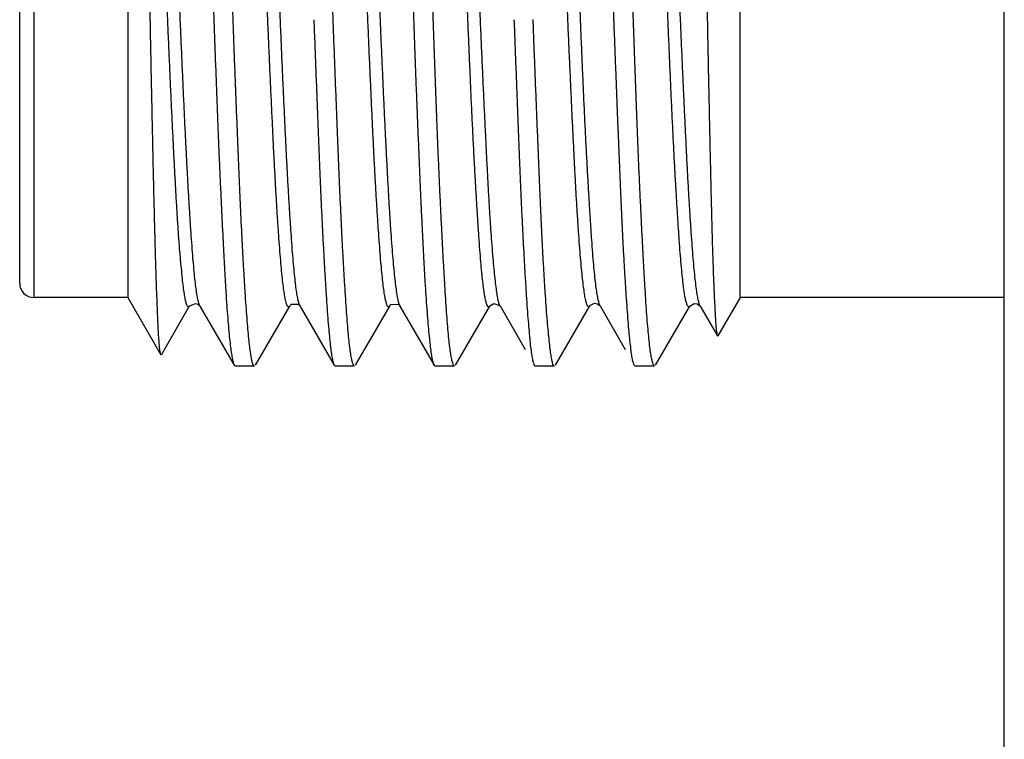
# Model space of a CAD drawing. Header units: inches. Extents: x 0.2 to 16.8, y 0.1 to 10.8.
# Tile 36 of 43: x 9.333 to 9.606, y 6.489 to 6.689. Entities that reach past the tile are written whole.
import ezdxf

# ---------------------------------------------------------------- set-up
doc = ezdxf.new("R2010")
doc.units = ezdxf.units.IN
doc.header["$LTSCALE"] = 0.935
doc.header["$MEASUREMENT"] = 0
doc.layers.get('0').update_dxf_attribs({"linetype": 'CONTINUOUS'})

msp = doc.modelspace()

# ---------------------------------------------------------------- linework, layer by layer
at = {"color": 7, "linetype": 'CONTINUOUS'}
for p, q in [((9.60598, 2.88195), (9.60598, 7.92695)), ((9.3626, 6.82379), (9.3626, 6.61179)), ((9.5326, 6.61179), (9.5326, 6.82379)), ((9.3326, 6.61579), (9.3326, 6.81979)), ((9.3626, 6.61179), (9.3366, 6.61179)), ((9.3626, 6.61179), (9.37179, 6.59588)), ((9.5326, 6.61179), (9.52646, 6.60116)), ((9.60598, 6.61179), (9.5326, 6.61179)), ((9.37193, 6.59588), (9.37979, 6.60946)), ((9.37979, 6.60946), (9.37977, 6.60944)), ((9.38202, 6.61), (9.38265, 6.60945)), ((9.38265, 6.60945), (9.39216, 6.59301)), ((9.39806, 6.59303), (9.40756, 6.60945)), ((9.40758, 6.60948), (9.40756, 6.60945)), ((9.41015, 6.60978), (9.4104, 6.60949)), ((9.41041, 6.60947), (9.4104, 6.60949)), ((9.41041, 6.60947), (9.41993, 6.59304)), ((9.42583, 6.59302), (9.43533, 6.60945)), ((9.43535, 6.60947), (9.43533, 6.60945)), ((9.43795, 6.60973), (9.43817, 6.60947)), ((9.43819, 6.60945), (9.43817, 6.60947)), ((9.43819, 6.60945), (9.44769, 6.59303)), ((9.45359, 6.59301), (9.4631, 6.60944)), ((9.46597, 6.60947), (9.47295, 6.59741)), ((9.46597, 6.60944), (9.46597, 6.60943)), ((9.48137, 6.59304), (9.49089, 6.60949)), ((9.49303, 6.61009), (9.49369, 6.60959)), ((9.49374, 6.60946), (9.50073, 6.59739)), ((9.49376, 6.60947), (9.49376, 6.60948)), ((9.50915, 6.59301), (9.51866, 6.60945)), ((9.51866, 6.60945), (9.51865, 6.60944)), ((9.52075, 6.61006), (9.52146, 6.60953)), ((9.52153, 6.60943), (9.52631, 6.60116)), ((9.52631, 6.60116), (9.52646, 6.60116)), ((9.39216, 6.59301), (9.39241, 6.59279)), ((9.39779, 6.59279), (9.39241, 6.59279)), ((9.41993, 6.59304), (9.4202, 6.59279)), ((9.42557, 6.59279), (9.4202, 6.59279)), ((9.44796, 6.59279), (9.44769, 6.59303)), ((9.45334, 6.59279), (9.44796, 6.59279)), ((9.47548, 6.59304), (9.47576, 6.59279)), ((9.48108, 6.59279), (9.47576, 6.59279)), ((9.50353, 6.59279), (9.50324, 6.59304)), ((9.5089, 6.59279), (9.50353, 6.59279))]:
    msp.add_line(p, q, dxfattribs=at)
at = {"color": 9, "linetype": 'CONTINUOUS'}
msp.add_line((9.3366, 6.61179), (9.3366, 6.82379), dxfattribs=at)
at = {"color": 7, "linetype": 'CONTINUOUS'}
for points in [[(9.37978, 6.60944), (9.37982, 6.60951), (9.38139, 6.61019), (9.38202, 6.61)], [(9.40756, 6.60949), (9.40809, 6.60998), (9.40984, 6.61), (9.41015, 6.60978)], [(9.43534, 6.60948), (9.43569, 6.60983), (9.43762, 6.60996), (9.43795, 6.60973)], [(9.46309, 6.60943), (9.46313, 6.60949), (9.46428, 6.61017), (9.46586, 6.60959), (9.46597, 6.60944)], [(9.49089, 6.60949), (9.49093, 6.60956), (9.49222, 6.61024), (9.49303, 6.61009)], [(9.51865, 6.60944), (9.5199, 6.61017), (9.52075, 6.61006)]]:
    msp.add_lwpolyline(points, dxfattribs=at)
msp.add_arc((9.3366, 6.61579), 0.004, 180, 270, dxfattribs=at)
for points, knots in [([(9.37805, 6.61476), (9.37795, 6.61554), (9.37776, 6.61722), (9.37749, 6.61994), (9.37721, 6.62302), (9.37693, 6.62646), (9.37665, 6.63023), (9.37638, 6.63434), (9.37611, 6.63879), (9.37584, 6.64355), (9.37557, 6.64861), (9.3753, 6.65392), (9.37503, 6.65947), (9.37475, 6.66522), (9.37448, 6.67115), (9.3742, 6.67725), (9.37393, 6.68354), (9.37366, 6.69), (9.37339, 6.69658), (9.37312, 6.70323), (9.37285, 6.70991), (9.37258, 6.71662), (9.3723, 6.72332), (9.37202, 6.72998), (9.37175, 6.73659), (9.37147, 6.74314), (9.3712, 6.74963), (9.37093, 6.75601), (9.37066, 6.76224), (9.37039, 6.76829), (9.37012, 6.77412), (9.36985, 6.77973), (9.36957, 6.7851), (9.3693, 6.79022), (9.36902, 6.79507), (9.36875, 6.79963), (9.36848, 6.80389), (9.36821, 6.80781), (9.36794, 6.81139), (9.36767, 6.8146), (9.3674, 6.81743), (9.36713, 6.81989), (9.36686, 6.82196), (9.36658, 6.82361), (9.36634, 6.82491), (9.36611, 6.82557), (9.36601, 6.82588)], [0, 0, 0, 0, 0.011112, 0.024055, 0.038728, 0.055034, 0.072917, 0.092365, 0.113456, 0.13607, 0.160053, 0.185266, 0.21156, 0.238822, 0.266888, 0.295677, 0.325462, 0.356166, 0.387415, 0.418846, 0.450495, 0.482283, 0.514035, 0.545542, 0.576801, 0.607867, 0.638585, 0.668837, 0.698414, 0.72709, 0.754669, 0.781207, 0.806687, 0.830967, 0.853931, 0.875544, 0.895742, 0.914405, 0.931383, 0.946602, 0.960066, 0.971761, 0.981616, 0.989601, 0.995725, 1, 1, 1, 1]), ([(9.40349, 6.64603), (9.40339, 6.64775), (9.40321, 6.65128), (9.40294, 6.65669), (9.40268, 6.66234), (9.4024, 6.6682), (9.40213, 6.67426), (9.40185, 6.6805), (9.40157, 6.68688), (9.4013, 6.69337), (9.40102, 6.69995), (9.40076, 6.70659), (9.40049, 6.71327), (9.40022, 6.71996), (9.39995, 6.72665), (9.39967, 6.7333), (9.39939, 6.73992), (9.39912, 6.74646), (9.39884, 6.75288), (9.39857, 6.75916), (9.3983, 6.76528), (9.39803, 6.77121), (9.39776, 6.77693), (9.39749, 6.78243), (9.39722, 6.78769), (9.39694, 6.79269), (9.39666, 6.7974), (9.39639, 6.80181), (9.39612, 6.8059), (9.39585, 6.80964), (9.39558, 6.81303), (9.39531, 6.81605), (9.39505, 6.8187), (9.39478, 6.82097), (9.3945, 6.82285), (9.39424, 6.82431), (9.39402, 6.82517), (9.39392, 6.82551)], [0, 0, 0, 0, 0.028721, 0.058968, 0.090472, 0.123086, 0.156818, 0.19164, 0.227272, 0.263457, 0.300061, 0.337049, 0.374311, 0.411664, 0.448827, 0.485936, 0.52286, 0.55933, 0.595097, 0.630109, 0.664226, 0.697296, 0.729174, 0.759788, 0.789101, 0.817023, 0.843343, 0.867947, 0.890752, 0.911675, 0.93059, 0.947466, 0.962276, 0.974999, 0.985556, 0.993891, 1, 1, 1, 1]), ([(9.46146, 6.61401), (9.46136, 6.61474), (9.46116, 6.61634), (9.46089, 6.61891), (9.46062, 6.62187), (9.46036, 6.62518), (9.4601, 6.62885), (9.45983, 6.63286), (9.45956, 6.63719), (9.45928, 6.64182), (9.459, 6.64675), (9.45872, 6.65197), (9.45844, 6.65746), (9.45817, 6.66318), (9.45789, 6.66911), (9.45763, 6.67521), (9.45736, 6.68147), (9.45709, 6.68787), (9.45683, 6.69436), (9.45655, 6.70093), (9.45628, 6.70757), (9.456, 6.71427), (9.45572, 6.72102), (9.45544, 6.72777), (9.45516, 6.73446), (9.45489, 6.74108), (9.45462, 6.7476), (9.45435, 6.754), (9.45409, 6.76025), (9.45382, 6.76633), (9.45354, 6.77222), (9.45327, 6.77791), (9.45298, 6.78339), (9.4527, 6.78862), (9.45243, 6.79358), (9.45215, 6.79827), (9.45188, 6.80265), (9.45161, 6.8067), (9.45134, 6.8104), (9.45107, 6.81372), (9.4508, 6.81665), (9.45053, 6.81918), (9.45026, 6.82135), (9.44999, 6.82313), (9.44974, 6.82453), (9.44951, 6.82532), (9.44941, 6.82564)], [0, 0, 0, 0, 0.010434, 0.022681, 0.036661, 0.052368, 0.069757, 0.088736, 0.109199, 0.131077, 0.154356, 0.179061, 0.205052, 0.232136, 0.260118, 0.288946, 0.318547, 0.348803, 0.37949, 0.410498, 0.441794, 0.47349, 0.505431, 0.537364, 0.569017, 0.600259, 0.631028, 0.661288, 0.690874, 0.719599, 0.747394, 0.774294, 0.800196, 0.824938, 0.848419, 0.870561, 0.891302, 0.910523, 0.928064, 0.943796, 0.957616, 0.969623, 0.979893, 0.988428, 0.995146, 1, 1, 1, 1]), ([(9.48916, 6.61479), (9.48906, 6.61556), (9.48887, 6.61723), (9.48859, 6.61993), (9.48831, 6.62301), (9.48803, 6.62647), (9.48776, 6.63028), (9.48748, 6.63443), (9.48721, 6.6389), (9.48694, 6.64367), (9.48667, 6.64872), (9.48641, 6.65403), (9.48614, 6.65956), (9.48587, 6.66532), (9.48559, 6.67129), (9.48531, 6.67744), (9.48503, 6.68377), (9.48475, 6.69023), (9.48447, 6.6968), (9.4842, 6.70345), (9.48393, 6.71015), (9.48367, 6.71687), (9.4834, 6.72357), (9.48313, 6.73024), (9.48286, 6.73687), (9.48258, 6.74344), (9.4823, 6.74992), (9.48202, 6.75627), (9.48174, 6.76247), (9.48147, 6.76852), (9.4812, 6.77439), (9.48093, 6.78005), (9.48066, 6.78545), (9.4804, 6.79056), (9.48013, 6.79537), (9.47985, 6.79989), (9.47957, 6.80411), (9.47929, 6.80801), (9.47901, 6.81157), (9.47874, 6.81476), (9.47847, 6.8176), (9.4782, 6.82005), (9.47794, 6.82211), (9.47768, 6.82374), (9.47743, 6.82501), (9.47721, 6.82564), (9.4771, 6.82594)], [0, 0, 0, 0, 0.011024, 0.023864, 0.038511, 0.054915, 0.073011, 0.092701, 0.113888, 0.136512, 0.160453, 0.185586, 0.211809, 0.239065, 0.267305, 0.296468, 0.326435, 0.357054, 0.388163, 0.419674, 0.451429, 0.483254, 0.515011, 0.546578, 0.577936, 0.609065, 0.639779, 0.669865, 0.699191, 0.727837, 0.755699, 0.782555, 0.808151, 0.83233, 0.855058, 0.876488, 0.896554, 0.915082, 0.931929, 0.947104, 0.960578, 0.972267, 0.982077, 0.989959, 0.995914, 1, 1, 1, 1]), ([(9.51709, 6.61352), (9.51699, 6.61421), (9.5168, 6.61574), (9.51653, 6.61822), (9.51626, 6.62108), (9.51599, 6.62432), (9.51573, 6.62789), (9.51546, 6.6318), (9.51519, 6.63603), (9.51491, 6.64059), (9.51463, 6.64546), (9.51435, 6.65061), (9.51407, 6.65602), (9.5138, 6.66168), (9.51352, 6.66756), (9.51326, 6.67363), (9.51299, 6.67986), (9.51272, 6.6862), (9.51246, 6.69266), (9.51218, 6.69922), (9.5119, 6.70587), (9.51162, 6.71257), (9.51134, 6.71929), (9.51106, 6.72602), (9.51079, 6.73272), (9.51051, 6.73938), (9.51025, 6.74594), (9.50998, 6.75236), (9.50971, 6.75864), (9.50945, 6.76476), (9.50917, 6.77071), (9.50889, 6.77647), (9.50861, 6.782), (9.50833, 6.78729), (9.50805, 6.79233), (9.50778, 6.79709), (9.50751, 6.80154), (9.50724, 6.80565), (9.50698, 6.80942), (9.50671, 6.81283), (9.50644, 6.81587), (9.50617, 6.81855), (9.50589, 6.82084), (9.50561, 6.82274), (9.50535, 6.82422), (9.50513, 6.8251), (9.50503, 6.82545)], [0, 0, 0, 0, 0.009889, 0.021651, 0.035249, 0.050572, 0.067489, 0.085908, 0.105893, 0.127429, 0.150441, 0.174763, 0.2003, 0.226991, 0.254787, 0.283487, 0.312875, 0.342773, 0.373208, 0.404169, 0.435557, 0.467193, 0.498912, 0.530617, 0.562294, 0.59374, 0.624719, 0.655023, 0.684633, 0.713507, 0.741601, 0.768782, 0.794908, 0.819867, 0.843661, 0.866163, 0.887202, 0.906628, 0.924415, 0.940539, 0.954946, 0.967619, 0.978495, 0.987519, 0.994693, 1, 1, 1, 1]), ([(9.37179, 6.59588), (9.37171, 6.59602), (9.37162, 6.59648), (9.37149, 6.59736), (9.37137, 6.59869), (9.37124, 6.60043), (9.37111, 6.60259), (9.37098, 6.60516), (9.37085, 6.60813), (9.37072, 6.61148), (9.37058, 6.61522), (9.37045, 6.61932), (9.37031, 6.62378), (9.37018, 6.62857), (9.37005, 6.63366), (9.36991, 6.63905), (9.36978, 6.64468), (9.36965, 6.65056), (9.36952, 6.65666), (9.36939, 6.66296), (9.36925, 6.66946), (9.36911, 6.67611), (9.36898, 6.68291), (9.36884, 6.68981), (9.36871, 6.69678), (9.36858, 6.70379), (9.36845, 6.7108), (9.36836, 6.71547), (9.36832, 6.71779)], [0, 0, 0, 0, 0.003895, 0.011258, 0.02214, 0.036513, 0.054307, 0.075413, 0.099774, 0.127336, 0.157988, 0.191694, 0.2283, 0.2676, 0.309488, 0.353701, 0.399955, 0.448178, 0.498214, 0.549936, 0.603272, 0.657931, 0.713676, 0.770346, 0.82761, 0.885172, 0.94275, 1, 1, 1, 1]), ([(9.38547, 6.71779), (9.38556, 6.71537), (9.38573, 6.71053), (9.386, 6.70329), (9.38625, 6.6961), (9.38651, 6.68899), (9.38676, 6.68198), (9.38701, 6.67508), (9.38726, 6.66834), (9.38751, 6.66176), (9.38777, 6.65537), (9.38803, 6.6492), (9.3883, 6.64325), (9.38856, 6.63756), (9.38882, 6.63214), (9.38908, 6.627), (9.38933, 6.62217), (9.38958, 6.61766), (9.38983, 6.61349), (9.39007, 6.60968), (9.39033, 6.60623), (9.39059, 6.60315), (9.39085, 6.60047), (9.39111, 6.59818), (9.39137, 6.5963), (9.39161, 6.59483), (9.39187, 6.59375), (9.39203, 6.59323), (9.39216, 6.59301)], [0, 0, 0, 0, 0.058187, 0.116213, 0.173783, 0.230737, 0.286947, 0.342176, 0.396224, 0.448923, 0.500095, 0.549574, 0.597201, 0.642822, 0.686296, 0.727467, 0.766163, 0.802299, 0.835763, 0.866378, 0.894071, 0.918771, 0.940357, 0.958781, 0.973999, 0.985945, 0.994619, 1, 1, 1, 1]), ([(9.39598, 6.60307), (9.39589, 6.60409), (9.39571, 6.60626), (9.39546, 6.60968), (9.3952, 6.61347), (9.39494, 6.61761), (9.39468, 6.62211), (9.39442, 6.62694), (9.39416, 6.63209), (9.39391, 6.63753), (9.39366, 6.64322), (9.39341, 6.64914), (9.39316, 6.65528), (9.3929, 6.66164), (9.39264, 6.66819), (9.39238, 6.67493), (9.39212, 6.68183), (9.39186, 6.68887), (9.3916, 6.69602), (9.39134, 6.70325), (9.39109, 6.71051), (9.39093, 6.71537), (9.39084, 6.71779)], [0, 0, 0, 0, 0.026745, 0.05668, 0.089743, 0.125898, 0.165127, 0.207372, 0.252398, 0.299881, 0.349506, 0.401135, 0.454691, 0.51012, 0.567293, 0.626032, 0.68623, 0.747701, 0.810111, 0.873171, 0.936584, 1, 1, 1, 1]), ([(9.44768, 6.59303), (9.44756, 6.59323), (9.4474, 6.59376), (9.44715, 6.59483), (9.44692, 6.59629), (9.44667, 6.59818), (9.44642, 6.60046), (9.44616, 6.60314), (9.44591, 6.60621), (9.44564, 6.60966), (9.44538, 6.61347), (9.44512, 6.61764), (9.44486, 6.62214), (9.44461, 6.62697), (9.44436, 6.63211), (9.44411, 6.63753), (9.44386, 6.64323), (9.44361, 6.64918), (9.44334, 6.65536), (9.44308, 6.66175), (9.44282, 6.66834), (9.44255, 6.67509), (9.4423, 6.68198), (9.44205, 6.689), (9.4418, 6.69611), (9.44155, 6.7033), (9.44129, 6.71053), (9.44112, 6.71537), (9.44104, 6.71779)], [0, 0, 0, 0, 0.005248, 0.013902, 0.025828, 0.041015, 0.059409, 0.080985, 0.10565, 0.133321, 0.163937, 0.197346, 0.233477, 0.272205, 0.313355, 0.35686, 0.402529, 0.450196, 0.499761, 0.550979, 0.603731, 0.657839, 0.713053, 0.769282, 0.826284, 0.883837, 0.941836, 1, 1, 1, 1]), ([(9.4515, 6.60302), (9.45141, 6.60404), (9.45124, 6.60621), (9.45099, 6.60966), (9.45074, 6.61347), (9.4505, 6.61763), (9.45025, 6.62213), (9.44999, 6.62696), (9.44973, 6.63209), (9.44946, 6.63752), (9.44919, 6.64322), (9.44893, 6.64917), (9.44867, 6.65535), (9.44841, 6.66175), (9.44817, 6.66833), (9.44792, 6.67508), (9.44767, 6.68198), (9.44743, 6.68899), (9.44717, 6.69611), (9.44691, 6.70329), (9.44664, 6.71053), (9.44646, 6.71537), (9.44637, 6.71779)], [0, 0, 0, 0, 0.02682, 0.056907, 0.090169, 0.126501, 0.16576, 0.207866, 0.252705, 0.300039, 0.349727, 0.401654, 0.455557, 0.511298, 0.568739, 0.627588, 0.687694, 0.748906, 0.810916, 0.873566, 0.936701, 1, 1, 1, 1]), ([(9.50224, 6.59806), (9.50215, 6.59882), (9.50197, 6.60049), (9.50172, 6.60318), (9.50147, 6.60625), (9.50121, 6.60971), (9.50095, 6.61353), (9.50069, 6.61771), (9.50042, 6.62223), (9.50015, 6.62707), (9.4999, 6.63221), (9.49965, 6.63763), (9.4994, 6.64332), (9.49916, 6.64925), (9.49891, 6.65542), (9.49865, 6.66179), (9.4984, 6.66836), (9.49813, 6.6751), (9.49787, 6.68198), (9.4976, 6.68898), (9.49734, 6.69609), (9.49708, 6.70327), (9.49683, 6.71052), (9.49667, 6.71536), (9.49658, 6.71779)], [0, 0, 0, 0, 0.019236, 0.041802, 0.067602, 0.096535, 0.128555, 0.163518, 0.201326, 0.241847, 0.284823, 0.330123, 0.377635, 0.42721, 0.478716, 0.532001, 0.586895, 0.643203, 0.700718, 0.759258, 0.818609, 0.87861, 0.939163, 1, 1, 1, 1]), ([(9.50706, 6.60303), (9.50697, 6.60405), (9.50679, 6.60622), (9.50655, 6.60967), (9.5063, 6.61348), (9.50606, 6.61764), (9.5058, 6.62213), (9.50554, 6.62695), (9.50528, 6.63208), (9.50501, 6.6375), (9.50474, 6.6432), (9.50448, 6.64915), (9.50422, 6.65533), (9.50397, 6.66173), (9.50372, 6.66831), (9.50348, 6.67507), (9.50323, 6.68196), (9.50298, 6.68898), (9.50272, 6.6961), (9.50246, 6.70329), (9.50219, 6.71053), (9.50201, 6.71537), (9.50192, 6.71779)], [0, 0, 0, 0, 0.026855, 0.056967, 0.090217, 0.126508, 0.16573, 0.207785, 0.252535, 0.2998, 0.349477, 0.401421, 0.455351, 0.511116, 0.568573, 0.627436, 0.687564, 0.748802, 0.810839, 0.873518, 0.936679, 1, 1, 1, 1]), ([(9.523, 6.71779), (9.52304, 6.71536), (9.52313, 6.71052), (9.52325, 6.70329), (9.52338, 6.69612), (9.52351, 6.68905), (9.52365, 6.68208), (9.52378, 6.67526), (9.52392, 6.66859), (9.52406, 6.66212), (9.52419, 6.65585), (9.52433, 6.64983), (9.52446, 6.64408), (9.52459, 6.63864), (9.52472, 6.63353), (9.52484, 6.62876), (9.52498, 6.62433), (9.52511, 6.62026), (9.52525, 6.61655), (9.52539, 6.6132), (9.52552, 6.61024), (9.52566, 6.60769), (9.52575, 6.60612), (9.5258, 6.60541)], [0, 0, 0, 0, 0.064822, 0.129269, 0.193064, 0.256068, 0.318099, 0.378895, 0.438263, 0.495968, 0.551753, 0.605441, 0.65669, 0.705154, 0.750674, 0.793159, 0.832531, 0.8688, 0.901892, 0.931714, 0.958124, 0.980926, 1, 1, 1, 1]), ([(9.43356, 6.61501), (9.43346, 6.6158), (9.43327, 6.6175), (9.43301, 6.62026), (9.43274, 6.62338), (9.43247, 6.62685), (9.4322, 6.63067), (9.43192, 6.63483), (9.43164, 6.63931), (9.43137, 6.64409), (9.43109, 6.64916), (9.43082, 6.6545), (9.43055, 6.66008), (9.43029, 6.66587), (9.43002, 6.67184), (9.42974, 6.67799), (9.42947, 6.6843), (9.42919, 6.69074), (9.42891, 6.69728), (9.42873, 6.70168), (9.42864, 6.70389)], [0, 0, 0, 0, 0.02683, 0.057973, 0.093202, 0.132313, 0.175355, 0.222202, 0.272711, 0.326595, 0.383707, 0.443867, 0.506765, 0.571897, 0.639041, 0.708246, 0.779372, 0.851856, 0.925465, 1, 1, 1, 1]), ([(9.42375, 6.60305), (9.42366, 6.60407), (9.42348, 6.60624), (9.42324, 6.60968), (9.42298, 6.61348), (9.42272, 6.61763), (9.42246, 6.62213), (9.4222, 6.62696), (9.42194, 6.6321), (9.42168, 6.63754), (9.42143, 6.64325), (9.42118, 6.6492), (9.42093, 6.65537), (9.42068, 6.66175), (9.42042, 6.66832), (9.42016, 6.67505), (9.4199, 6.68193), (9.41963, 6.68894), (9.41937, 6.69606), (9.4192, 6.70083), (9.41912, 6.70323)], [0, 0, 0, 0, 0.030673, 0.065041, 0.10302, 0.144529, 0.189487, 0.23779, 0.289244, 0.343609, 0.400628, 0.460086, 0.521775, 0.58549, 0.651052, 0.718288, 0.787019, 0.857031, 0.928096, 1, 1, 1, 1]), ([(9.41428, 6.68895), (9.41436, 6.68661), (9.41454, 6.68197), (9.4148, 6.67508), (9.41506, 6.66834), (9.41531, 6.66178), (9.41556, 6.6554), (9.41581, 6.64923), (9.41598, 6.64519), (9.41607, 6.64321)], [0, 0, 0, 0, 0.153586, 0.304372, 0.451777, 0.595422, 0.734927, 0.869939, 1, 1, 1, 1]), ([(9.46984, 6.68895), (9.46993, 6.68661), (9.4701, 6.68197), (9.47037, 6.67509), (9.47062, 6.66835), (9.47087, 6.66179), (9.47112, 6.65541), (9.47137, 6.64924), (9.47161, 6.6433), (9.47187, 6.6376), (9.47213, 6.63217), (9.47239, 6.62703), (9.47266, 6.62219), (9.47292, 6.61768), (9.47318, 6.61351), (9.47344, 6.60969), (9.47369, 6.60624), (9.47394, 6.60316), (9.47418, 6.60047), (9.47442, 6.59819), (9.47468, 6.5963), (9.47492, 6.59483), (9.47519, 6.59377), (9.47536, 6.59324), (9.47548, 6.59304)], [0, 0, 0, 0, 0.073071, 0.144813, 0.214957, 0.283327, 0.349742, 0.414036, 0.475978, 0.535313, 0.591899, 0.645555, 0.69598, 0.743023, 0.786571, 0.826407, 0.862435, 0.894566, 0.922641, 0.946599, 0.966392, 0.981944, 0.993262, 1, 1, 1, 1]), ([(9.47932, 6.60301), (9.47923, 6.60403), (9.47904, 6.60621), (9.47877, 6.60965), (9.47851, 6.61346), (9.47824, 6.61762), (9.47798, 6.62213), (9.47773, 6.62695), (9.47748, 6.63209), (9.47724, 6.63752), (9.47699, 6.64321), (9.47674, 6.64916), (9.47649, 6.65535), (9.47622, 6.66174), (9.47596, 6.66832), (9.47569, 6.67508), (9.47542, 6.68197), (9.47525, 6.68662), (9.47516, 6.68896)], [0, 0, 0, 0, 0.035793, 0.075965, 0.120401, 0.168945, 0.221391, 0.277624, 0.337483, 0.400661, 0.466995, 0.536316, 0.608276, 0.682705, 0.759408, 0.837992, 0.918257, 1, 1, 1, 1]), ([(9.40403, 6.63654), (9.40394, 6.63807), (9.40375, 6.64124), (9.40357, 6.6444), (9.40349, 6.64603)], [0, 0, 0, 0, 0.485679, 1, 1, 1, 1]), ([(9.41607, 6.64321), (9.41615, 6.64131), (9.41631, 6.6376), (9.41657, 6.63217), (9.41684, 6.62703), (9.4171, 6.62219), (9.41736, 6.61768), (9.41762, 6.61351), (9.41787, 6.60969), (9.41813, 6.60624), (9.41837, 6.60316), (9.41862, 6.60047), (9.41887, 6.59819), (9.41912, 6.5963), (9.41937, 6.59483), (9.41964, 6.59376), (9.4198, 6.59324), (9.41993, 6.59304)], [0, 0, 0, 0, 0.113174, 0.221136, 0.323519, 0.41974, 0.509503, 0.592593, 0.668601, 0.737344, 0.798654, 0.852228, 0.897949, 0.935728, 0.965409, 0.986998, 1, 1, 1, 1]), ([(9.40595, 6.6138), (9.40585, 6.6145), (9.40566, 6.61605), (9.40539, 6.61857), (9.40512, 6.62146), (9.40485, 6.62472), (9.40458, 6.62835), (9.4043, 6.63233), (9.40412, 6.6351), (9.40403, 6.63654)], [0, 0, 0, 0, 0.094038, 0.20518, 0.332529, 0.47574, 0.635091, 0.810296, 1, 1, 1, 1]), ([(9.37979, 6.60943), (9.37976, 6.60939), (9.37966, 6.60927), (9.37936, 6.6091), (9.37904, 6.60962), (9.37882, 6.61029), (9.37854, 6.61144), (9.37829, 6.61296), (9.37813, 6.61411), (9.37805, 6.61476)], [0, 0, 0, 0, 0.022408, 0.071232, 0.135528, 0.25728, 0.4415, 0.688022, 1, 1, 1, 1]), ([(9.40757, 6.60945), (9.4075, 6.60933), (9.40737, 6.60913), (9.40692, 6.60933), (9.40673, 6.60994), (9.40644, 6.61085), (9.40619, 6.6122), (9.40603, 6.61322), (9.40595, 6.6138)], [0, 0, 0, 0, 0.066276, 0.121522, 0.231393, 0.413614, 0.669877, 1, 1, 1, 1]), ([(9.46309, 6.60943), (9.46303, 6.60932), (9.46288, 6.60911), (9.46245, 6.60939), (9.46227, 6.61001), (9.46197, 6.61097), (9.46172, 6.61236), (9.46155, 6.61342), (9.46146, 6.61401)], [0, 0, 0, 0, 0.062541, 0.1177, 0.230078, 0.41316, 0.669428, 1, 1, 1, 1]), ([(9.51867, 6.60943), (9.51863, 6.60934), (9.51851, 6.6092), (9.51809, 6.60925), (9.51789, 6.60986), (9.5176, 6.61068), (9.51734, 6.61198), (9.51718, 6.61296), (9.51709, 6.61352)], [0, 0, 0, 0, 0.055841, 0.110339, 0.215358, 0.397076, 0.658681, 1, 1, 1, 1]), ([(9.43535, 6.60944), (9.43532, 6.60938), (9.43521, 6.60925), (9.43486, 6.60913), (9.43459, 6.60969), (9.43434, 6.61039), (9.43407, 6.6116), (9.43392, 6.61251), (9.43384, 6.61303)], [0, 0, 0, 0, 0.044973, 0.107718, 0.20391, 0.381196, 0.646415, 1, 1, 1, 1]), ([(9.4909, 6.60948), (9.49087, 6.60943), (9.49076, 6.6093), (9.49046, 6.60912), (9.49013, 6.60964), (9.48992, 6.61031), (9.48965, 6.61147), (9.4895, 6.61235), (9.48943, 6.61286)], [0, 0, 0, 0, 0.039189, 0.110341, 0.202775, 0.376725, 0.641994, 1, 1, 1, 1]), ([(9.5258, 6.60541), (9.52584, 6.60484), (9.52593, 6.60385), (9.526, 6.60251), (9.52623, 6.60177), (9.52617, 6.60121), (9.52631, 6.60115)], [0, 0, 0, 0, 0.400993, 0.701774, 0.902191, 1, 1, 1, 1]), ([(9.39648, 6.59809), (9.39639, 6.59886), (9.39621, 6.60051), (9.39606, 6.60218), (9.39598, 6.60307)], [0, 0, 0, 0, 0.46158, 1, 1, 1, 1]), ([(9.42426, 6.59807), (9.42416, 6.59884), (9.42398, 6.6005), (9.42383, 6.60216), (9.42375, 6.60305)], [0, 0, 0, 0, 0.461176, 1, 1, 1, 1]), ([(9.45202, 6.59805), (9.45193, 6.59881), (9.45174, 6.60046), (9.45158, 6.60212), (9.4515, 6.60302)], [0, 0, 0, 0, 0.460729, 1, 1, 1, 1]), ([(9.47983, 6.59805), (9.47974, 6.59881), (9.47956, 6.60046), (9.4794, 6.60212), (9.47932, 6.60301)], [0, 0, 0, 0, 0.460537, 1, 1, 1, 1]), ([(9.50757, 6.59805), (9.50748, 6.59881), (9.50729, 6.60047), (9.50714, 6.60213), (9.50706, 6.60303)], [0, 0, 0, 0, 0.460612, 1, 1, 1, 1]), ([(9.39779, 6.59279), (9.39767, 6.59279), (9.39742, 6.59312), (9.39722, 6.59376), (9.39695, 6.59484), (9.39671, 6.59632), (9.39656, 6.59746), (9.39648, 6.59809)], [0, 0, 0, 0, 0.061034, 0.185634, 0.38322, 0.654904, 1, 1, 1, 1]), ([(9.42557, 6.59279), (9.42545, 6.59279), (9.4252, 6.59312), (9.425, 6.59375), (9.42473, 6.59484), (9.42449, 6.59631), (9.42433, 6.59744), (9.42426, 6.59807)], [0, 0, 0, 0, 0.060588, 0.185274, 0.382954, 0.654694, 1, 1, 1, 1]), ([(9.45334, 6.59279), (9.45323, 6.59279), (9.45298, 6.59312), (9.45278, 6.59375), (9.45251, 6.59483), (9.45226, 6.59629), (9.4521, 6.59742), (9.45202, 6.59805)], [0, 0, 0, 0, 0.06004, 0.184789, 0.382444, 0.654182, 1, 1, 1, 1]), ([(9.48108, 6.59279), (9.48097, 6.59279), (9.48072, 6.59312), (9.48053, 6.59375), (9.48028, 6.59483), (9.48005, 6.59629), (9.4799, 6.59742), (9.47983, 6.59805)], [0, 0, 0, 0, 0.0608, 0.185287, 0.38263, 0.654164, 1, 1, 1, 1]), ([(9.50324, 6.59304), (9.50312, 6.59324), (9.50295, 6.59377), (9.50269, 6.59483), (9.50246, 6.5963), (9.50231, 6.59743), (9.50224, 6.59806)], [0, 0, 0, 0, 0.126253, 0.337978, 0.629239, 1, 1, 1, 1]), ([(9.5089, 6.59279), (9.50879, 6.59279), (9.50854, 6.59312), (9.50833, 6.59375), (9.50806, 6.59483), (9.50781, 6.5963), (9.50765, 6.59742), (9.50757, 6.59805)], [0, 0, 0, 0, 0.060535, 0.185404, 0.382946, 0.654451, 1, 1, 1, 1])]:
    msp.add_open_spline(points, degree=3, knots=knots, dxfattribs=at)
at = {"color": 9, "linetype": 'CONTINUOUS'}
for points, knots in [([(9.3816, 6.61421), (9.3815, 6.61494), (9.3813, 6.61654), (9.38103, 6.61912), (9.38076, 6.62206), (9.3805, 6.62536), (9.38023, 6.62903), (9.37996, 6.63307), (9.37969, 6.63745), (9.37941, 6.64213), (9.37914, 6.64709), (9.37886, 6.65232), (9.37859, 6.65778), (9.37832, 6.66343), (9.37805, 6.66928), (9.37778, 6.67532), (9.37751, 6.68157), (9.37723, 6.68799), (9.37696, 6.69453), (9.37669, 6.70116), (9.37641, 6.70783), (9.37614, 6.71453), (9.37586, 6.72121), (9.37559, 6.72784), (9.37532, 6.73442), (9.37505, 6.74098), (9.37478, 6.74749), (9.37451, 6.7539), (9.37424, 6.76019), (9.37396, 6.76633), (9.37369, 6.77228), (9.37341, 6.77799), (9.37314, 6.78343), (9.37287, 6.78858), (9.3726, 6.79348), (9.37233, 6.79812), (9.37205, 6.80249), (9.37178, 6.80655), (9.3715, 6.81028), (9.37123, 6.81365), (9.37096, 6.81662), (9.37069, 6.8192), (9.37042, 6.82138), (9.37015, 6.82315), (9.36991, 6.82454), (9.36961, 6.82553), (9.36944, 6.82615), (9.369, 6.82648), (9.36883, 6.82624), (9.36875, 6.82612), (9.36875, 6.82612)], [0, 0, 0, 0, 0.010451, 0.022658, 0.036473, 0.051965, 0.069275, 0.088302, 0.108913, 0.130962, 0.154296, 0.178896, 0.204627, 0.231204, 0.258532, 0.286892, 0.316302, 0.34655, 0.377348, 0.408475, 0.439814, 0.471337, 0.502804, 0.533884, 0.564702, 0.595543, 0.626188, 0.656327, 0.685886, 0.714789, 0.742809, 0.769682, 0.795225, 0.819379, 0.842353, 0.864202, 0.884794, 0.90395, 0.921527, 0.9374, 0.951456, 0.963612, 0.97387, 0.98227, 0.988889, 0.993693, 0.996688, 0.998178, 0.999946, 1, 1, 1, 1]), ([(9.43705, 6.61508), (9.43695, 6.61587), (9.43675, 6.61759), (9.43648, 6.62036), (9.4362, 6.6235), (9.43593, 6.62698), (9.43566, 6.63078), (9.43539, 6.63491), (9.43512, 6.63936), (9.43485, 6.64415), (9.43458, 6.64924), (9.43431, 6.65461), (9.43403, 6.66022), (9.43376, 6.66605), (9.43348, 6.67204), (9.43321, 6.67817), (9.43294, 6.68441), (9.43267, 6.69079), (9.4324, 6.69731), (9.43213, 6.70395), (9.43185, 6.71066), (9.43158, 6.71741), (9.4313, 6.72416), (9.43102, 6.73089), (9.43075, 6.73752), (9.43048, 6.74402), (9.43021, 6.75041), (9.42994, 6.75669), (9.42967, 6.76286), (9.4294, 6.76889), (9.42912, 6.77473), (9.42885, 6.78036), (9.42857, 6.78575), (9.4283, 6.79086), (9.42803, 6.79565), (9.42775, 6.80013), (9.42749, 6.80429), (9.42722, 6.80815), (9.42695, 6.81168), (9.42668, 6.81486), (9.42641, 6.81768), (9.42613, 6.82011), (9.42586, 6.82216), (9.42559, 6.82379), (9.42534, 6.82504), (9.42507, 6.8258), (9.42486, 6.82639), (9.42445, 6.82638), (9.42434, 6.82623), (9.42429, 6.82615)], [0, 0, 0, 0, 0.011291, 0.024418, 0.03932, 0.055819, 0.073767, 0.093159, 0.114202, 0.136846, 0.160907, 0.186244, 0.212757, 0.240289, 0.268639, 0.297563, 0.326907, 0.356936, 0.387763, 0.419166, 0.450815, 0.482629, 0.514551, 0.546346, 0.577676, 0.608341, 0.638335, 0.667973, 0.697169, 0.725614, 0.753165, 0.779777, 0.805255, 0.829407, 0.852069, 0.873136, 0.892743, 0.91101, 0.92773, 0.942778, 0.956128, 0.967721, 0.977439, 0.985247, 0.991135, 0.995138, 0.997414, 0.998689, 1, 1, 1, 1]), ([(9.49281, 6.61349), (9.49271, 6.61417), (9.49251, 6.61569), (9.49223, 6.61816), (9.49196, 6.62103), (9.4917, 6.62428), (9.49143, 6.6279), (9.49117, 6.63184), (9.4909, 6.63608), (9.49064, 6.64059), (9.49036, 6.64538), (9.49008, 6.65046), (9.48979, 6.65584), (9.48951, 6.66147), (9.48924, 6.66735), (9.48897, 6.67343), (9.4887, 6.67969), (9.48844, 6.68608), (9.48818, 6.69254), (9.48791, 6.69904), (9.48764, 6.70559), (9.48736, 6.71221), (9.48707, 6.71891), (9.48679, 6.72564), (9.48651, 6.73235), (9.48624, 6.73901), (9.48597, 6.74559), (9.48571, 6.75206), (9.48545, 6.75835), (9.48519, 6.76443), (9.48492, 6.77032), (9.48464, 6.77603), (9.48435, 6.78156), (9.48407, 6.78689), (9.48378, 6.79196), (9.48351, 6.79674), (9.48324, 6.80121), (9.48298, 6.80536), (9.48272, 6.80915), (9.48246, 6.81256), (9.4822, 6.8156), (9.48192, 6.81829), (9.48164, 6.82061), (9.48136, 6.82256), (9.48109, 6.8241), (9.48081, 6.82527), (9.48058, 6.82595), (9.48029, 6.82649), (9.47999, 6.82632), (9.47989, 6.82621), (9.47986, 6.82616)], [0, 0, 0, 0, 0.00978, 0.021409, 0.034892, 0.050179, 0.06717, 0.085709, 0.105601, 0.12672, 0.149087, 0.172873, 0.198126, 0.224557, 0.252051, 0.280568, 0.309945, 0.33994, 0.370242, 0.400615, 0.431193, 0.462154, 0.493595, 0.525159, 0.556589, 0.587791, 0.618659, 0.648999, 0.678523, 0.706944, 0.734411, 0.761125, 0.787106, 0.812136, 0.835909, 0.858307, 0.879288, 0.898758, 0.916573, 0.932564, 0.94679, 0.959399, 0.970365, 0.979593, 0.986974, 0.992452, 0.996049, 0.997931, 0.999256, 1, 1, 1, 1]), ([(9.52045, 6.61457), (9.52035, 6.61534), (9.52015, 6.61702), (9.51987, 6.61972), (9.5196, 6.62279), (9.51933, 6.62619), (9.51906, 6.62992), (9.51879, 6.63395), (9.51852, 6.63832), (9.51825, 6.64302), (9.51797, 6.64806), (9.5177, 6.65339), (9.51743, 6.65899), (9.51715, 6.66481), (9.51688, 6.67081), (9.5166, 6.67695), (9.51633, 6.6832), (9.51606, 6.68954), (9.51578, 6.696), (9.51551, 6.70258), (9.51524, 6.70927), (9.51497, 6.71602), (9.51469, 6.72281), (9.51442, 6.72958), (9.51415, 6.73628), (9.51388, 6.74287), (9.5136, 6.74932), (9.51333, 6.75562), (9.51305, 6.76177), (9.51277, 6.76779), (9.5125, 6.77364), (9.51223, 6.7793), (9.51196, 6.78475), (9.51169, 6.78995), (9.51142, 6.79486), (9.51115, 6.79946), (9.51088, 6.80371), (9.5106, 6.80762), (9.51032, 6.81118), (9.51005, 6.8144), (9.50978, 6.81726), (9.50951, 6.81974), (9.50925, 6.82184), (9.50898, 6.82354), (9.50874, 6.82486), (9.50845, 6.82572), (9.50826, 6.82633), (9.50781, 6.82643), (9.50769, 6.82625), (9.50763, 6.82614)], [0, 0, 0, 0, 0.010986, 0.023783, 0.038296, 0.054397, 0.07193, 0.090902, 0.111403, 0.133582, 0.157315, 0.182448, 0.208832, 0.236274, 0.264576, 0.293533, 0.322877, 0.352641, 0.382985, 0.413967, 0.445471, 0.4773, 0.509265, 0.541161, 0.57276, 0.603836, 0.634151, 0.663692, 0.692654, 0.720973, 0.748541, 0.775221, 0.800885, 0.825387, 0.848564, 0.870226, 0.890258, 0.908628, 0.925443, 0.940649, 0.954138, 0.965876, 0.975831, 0.983955, 0.990202, 0.994551, 0.997091, 0.998413, 1, 1, 1, 1]), ([(9.46054, 6.68835), (9.46045, 6.69053), (9.46027, 6.69492), (9.46, 6.70151), (9.45983, 6.70592), (9.45974, 6.70814)], [0, 0, 0, 0, 0.330652, 0.664448, 1, 1, 1, 1]), ([(9.40699, 6.64561), (9.4069, 6.64729), (9.40671, 6.65077), (9.40645, 6.65613), (9.40618, 6.66176), (9.40591, 6.66763), (9.40563, 6.6737), (9.40536, 6.67994), (9.40508, 6.68632), (9.40481, 6.69281), (9.40453, 6.69935), (9.40435, 6.70372), (9.40426, 6.70591)], [0, 0, 0, 0, 0.084035, 0.173007, 0.266708, 0.364215, 0.464923, 0.568492, 0.674542, 0.782458, 0.891203, 1, 1, 1, 1]), ([(9.46495, 6.61421), (9.46486, 6.61494), (9.46466, 6.61654), (9.46439, 6.61914), (9.46411, 6.62213), (9.46383, 6.6255), (9.46354, 6.62923), (9.46327, 6.63328), (9.463, 6.63765), (9.46273, 6.64231), (9.46247, 6.64725), (9.46221, 6.65243), (9.46195, 6.65785), (9.46167, 6.66353), (9.46139, 6.66946), (9.46111, 6.67561), (9.46082, 6.68194), (9.46064, 6.6862), (9.46054, 6.68835)], [0, 0, 0, 0, 0.029787, 0.064969, 0.105528, 0.151215, 0.201608, 0.256357, 0.315258, 0.378322, 0.445045, 0.514891, 0.587796, 0.664315, 0.744453, 0.827578, 0.912981, 1, 1, 1, 1]), ([(9.40945, 6.61363), (9.40935, 6.61432), (9.40916, 6.61584), (9.40889, 6.61832), (9.40862, 6.6212), (9.40835, 6.62445), (9.40808, 6.62806), (9.40781, 6.63202), (9.40763, 6.63476), (9.40754, 6.63619)], [0, 0, 0, 0, 0.092442, 0.202903, 0.330707, 0.475036, 0.635194, 0.810412, 1, 1, 1, 1]), ([(9.38264, 6.60944), (9.38253, 6.60961), (9.38238, 6.61011), (9.3821, 6.6111), (9.38185, 6.61252), (9.38169, 6.6136), (9.3816, 6.61421)], [0, 0, 0, 0, 0.114938, 0.329068, 0.624339, 1, 1, 1, 1]), ([(9.41038, 6.60948), (9.41034, 6.60957), (9.41021, 6.60998), (9.40994, 6.61077), (9.40969, 6.61208), (9.40953, 6.61307), (9.40945, 6.61363)], [0, 0, 0, 0, 0.070202, 0.2893, 0.600091, 1, 1, 1, 1]), ([(9.46595, 6.60946), (9.46584, 6.60962), (9.4657, 6.61012), (9.46543, 6.61111), (9.46519, 6.61253), (9.46503, 6.61361), (9.46495, 6.61421)], [0, 0, 0, 0, 0.113458, 0.328658, 0.624705, 1, 1, 1, 1]), ([(9.49374, 6.60947), (9.4937, 6.60955), (9.49357, 6.60994), (9.49331, 6.61068), (9.49306, 6.61196), (9.4929, 6.61293), (9.49281, 6.61349)], [0, 0, 0, 0, 0.062309, 0.279633, 0.590635, 1, 1, 1, 1]), ([(9.52153, 6.60943), (9.5214, 6.60965), (9.52123, 6.61018), (9.52095, 6.61129), (9.5207, 6.61278), (9.52053, 6.61393), (9.52045, 6.61457)], [0, 0, 0, 0, 0.131741, 0.343095, 0.632562, 1, 1, 1, 1]), ([(9.43817, 6.60946), (9.43815, 6.6095), (9.43802, 6.60981), (9.43781, 6.61042), (9.43755, 6.61164), (9.4374, 6.61256), (9.43732, 6.61309)], [0, 0, 0, 0, 0.023953, 0.240849, 0.565958, 1, 1, 1, 1])]:
    msp.add_open_spline(points, degree=3, knots=knots, dxfattribs=at)
for points in [[(9.40726, 6.64078), (9.40717, 6.64239), (9.40708, 6.644), (9.40699, 6.64561)], [(9.40754, 6.63619), (9.40745, 6.63772), (9.40735, 6.63925), (9.40726, 6.64078)], [(9.43732, 6.61309), (9.43722, 6.61375), (9.43713, 6.61441), (9.43705, 6.61508)]]:
    msp.add_open_spline(points, degree=3, dxfattribs=at)
at = {"color": 7, "linetype": 'CONTINUOUS'}
for points in [[(9.43384, 6.61303), (9.43374, 6.61369), (9.43365, 6.61435), (9.43356, 6.61501)], [(9.48943, 6.61286), (9.48933, 6.6135), (9.48924, 6.61414), (9.48916, 6.61479)]]:
    msp.add_open_spline(points, degree=3, dxfattribs=at)

doc.saveas('drawing.dxf')
